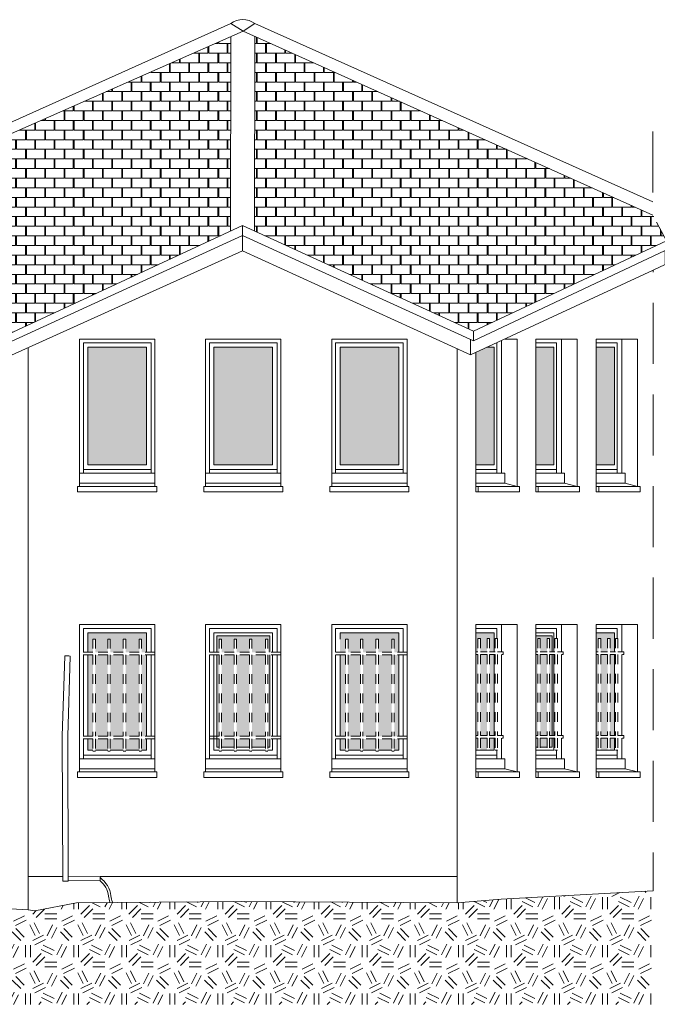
# Model space of a CAD drawing. Extents: x 1304067 to 1304684, y 94 to 123.
# Tile 38 of 57: x 1304403.74 to 1304410.37, y 100.61 to 110.85. Entities that reach past the tile are written whole.
import ezdxf

# ---------------------------------------------------------------- set-up
doc = ezdxf.new("R2010")
doc.units = 0
doc.header["$LTSCALE"] = 0.1
doc.linetypes.add('CACHE', pattern=[9.525, 6.35, -3.175])
doc.linetypes.add('Grille', pattern=[0.4, 0.2, -0.2])
for name, color, linetype, lineweight in [('_Fenêtres', 39, 'Continuous', 9), ('_Fenêtres_Habillage', 7, 'Continuous', 9), ('_TN', 37, 'Continuous', 9), ('_Toiture', 250, 'Continuous', 9), ('Bâti_Ligne', 7, 'Continuous', 9), ('Equipement façade', 251, 'Continuous', 9), ('Garde-corps', 251, 'Grille', 9)]:
    doc.layers.add(name, color=color, linetype=linetype, lineweight=lineweight)
doc.layers.add('_Toiture_Habillage', color=7, linetype='Continuous', lineweight=9, true_color=0xa84e24)
pattern_1 = [(90, (0, 0), (-0.2, 0.2), [0.1, -0.1]), (90, (0.008, 0), (-0.2, 0.2), [0.1, -0.1]), (0, (0, 0.1), (0.2, 0.2), [0.096, -0.104]), (0, (0.104, 0.1), (0.2, 0.2), [0.096, -0.104]), (90, (0.096, 0.1), (-0.2, 0.2), [0.1, -0.1]), (90, (0.104, 0.1), (-0.2, 0.2), [0.1, -0.1]), (0, (0.008, 0), (0.2, 0.2), [0.192, -0.008])]

msp = doc.modelspace()

# ---------------------------------------------------------------- hatches: boundary and pattern name
at = {"layer": '_Fenêtres_Habillage'}
h = msp.add_hatch(color=155, dxfattribs=at)
h.dxf.hatch_style = 1
h.set_gradient(color1=(76, 114, 153), name='CYLINDER')
h.paths.add_polyline_path([(1304405.058, 107.442), (1304404.447, 107.442), (1304404.447, 106.221), (1304405.058, 106.221)])
h = msp.add_hatch(color=155, dxfattribs=at)
h.dxf.hatch_style = 1
h.set_gradient(color1=(76, 114, 153), name='CYLINDER')
h.paths.add_polyline_path([(1304406.369, 107.442), (1304405.758, 107.442), (1304405.758, 106.221), (1304406.369, 106.221)])
h = msp.add_hatch(color=155, dxfattribs=at)
h.dxf.hatch_style = 1
h.set_gradient(color1=(76, 114, 153), name='CYLINDER')
h.paths.add_polyline_path([(1304407.68, 107.442), (1304407.07, 107.442), (1304407.07, 106.221), (1304407.68, 106.221)])
h = msp.add_hatch(color=155, dxfattribs=at)
h.dxf.hatch_style = 1
h.set_gradient(color1=(76, 114, 153), name='CYLINDER')
h.paths.add_polyline_path([(1304408.597, 107.442), (1304408.482, 107.388), (1304408.482, 106.221), (1304408.671, 106.221), (1304408.671, 107.442)])
h = msp.add_hatch(color=155, dxfattribs=at)
h.dxf.hatch_style = 1
h.set_gradient(color1=(76, 114, 153), name='CYLINDER')
h.paths.add_polyline_path([(1304409.293, 107.442), (1304409.105, 107.442), (1304409.105, 106.221), (1304409.293, 106.221)])
h = msp.add_hatch(color=155, dxfattribs=at)
h.dxf.hatch_style = 1
h.set_gradient(color1=(76, 114, 153), name='CYLINDER')
h.paths.add_polyline_path([(1304409.923, 107.442), (1304409.734, 107.442), (1304409.734, 106.221), (1304409.923, 106.221)])
h = msp.add_hatch(color=155, dxfattribs=at)
h.dxf.hatch_style = 1
h.set_gradient(color1=(76, 114, 153), name='CYLINDER')
h.paths.add_polyline_path([(1304404.655, 104.243), (1304404.526, 104.243), (1304404.526, 103.399), (1304404.655, 103.399)])
h.paths.add_polyline_path([(1304404.815, 104.243), (1304404.681, 104.243), (1304404.681, 103.399), (1304404.815, 103.399)])
h.paths.add_polyline_path([(1304404.981, 104.243), (1304404.841, 104.243), (1304404.841, 103.399), (1304404.981, 103.399)])
h.paths.add_polyline_path([(1304405.058, 104.243), (1304405.006, 104.243), (1304405.006, 103.399), (1304405.058, 103.399)])
h.paths.add_polyline_path([(1304405.058, 104.473), (1304404.447, 104.473), (1304404.447, 104.272), (1304404.5, 104.272), (1304404.5, 104.409), (1304404.526, 104.409), (1304404.526, 104.272), (1304404.655, 104.272), (1304404.655, 104.409), (1304404.681, 104.409), (1304404.681, 104.272), (1304404.815, 104.272), (1304404.815, 104.409), (1304404.841, 104.409), (1304404.841, 104.272), (1304404.981, 104.272), (1304404.981, 104.409), (1304405.006, 104.409), (1304405.006, 104.272), (1304405.058, 104.272)])
h.paths.add_polyline_path([(1304404.447, 104.243), (1304404.447, 103.399), (1304404.5, 103.399), (1304404.5, 104.243)])
h.paths.add_polyline_path([(1304404.841, 103.253), (1304404.981, 103.253), (1304404.981, 103.37), (1304404.841, 103.37)])
h.paths.add_polyline_path([(1304404.447, 103.253), (1304404.5, 103.253), (1304404.5, 103.37), (1304404.447, 103.37)])
h.paths.add_polyline_path([(1304404.526, 103.253), (1304404.655, 103.253), (1304404.655, 103.37), (1304404.526, 103.37)])
h.paths.add_polyline_path([(1304405.006, 103.253), (1304405.058, 103.253), (1304405.058, 103.37), (1304405.006, 103.37)])
h.paths.add_polyline_path([(1304404.681, 103.253), (1304404.815, 103.253), (1304404.815, 103.37), (1304404.681, 103.37)])
h = msp.add_hatch(color=155, dxfattribs=at)
h.dxf.hatch_style = 1
h.set_gradient(color1=(76, 114, 153), name='CYLINDER')
h.paths.add_polyline_path([(1304405.968, 104.243), (1304405.838, 104.243), (1304405.838, 103.399), (1304405.968, 103.399)])
h.paths.add_polyline_path([(1304406.128, 104.243), (1304405.993, 104.243), (1304405.993, 103.399), (1304406.128, 103.399)])
h.paths.add_polyline_path([(1304406.293, 104.243), (1304406.153, 104.243), (1304406.153, 103.399), (1304406.293, 103.399)])
h.paths.add_polyline_path([(1304405.788, 104.443), (1304405.788, 104.272), (1304405.813, 104.272), (1304405.813, 104.409), (1304405.838, 104.409), (1304405.838, 104.272), (1304405.968, 104.272), (1304405.968, 104.409), (1304405.993, 104.409), (1304405.993, 104.272), (1304406.128, 104.272), (1304406.128, 104.409), (1304406.153, 104.409), (1304406.153, 104.272), (1304406.293, 104.272), (1304406.293, 104.409), (1304406.319, 104.409), (1304406.319, 104.272), (1304406.339, 104.272), (1304406.339, 104.443)])
h.paths.add_polyline_path([(1304405.788, 104.243), (1304405.788, 103.399), (1304405.813, 103.399), (1304405.813, 104.243)])
h.paths.add_polyline_path([(1304406.339, 103.399), (1304406.339, 104.243), (1304406.319, 104.243), (1304406.319, 103.399)])
h.paths.add_polyline_path([(1304405.993, 103.283), (1304406.128, 103.283), (1304406.128, 103.37), (1304405.993, 103.37)])
h.paths.add_polyline_path([(1304406.339, 103.283), (1304406.339, 103.37), (1304406.319, 103.37), (1304406.319, 103.283)])
h.paths.add_polyline_path([(1304405.788, 103.283), (1304405.813, 103.283), (1304405.813, 103.37), (1304405.788, 103.37)])
h.paths.add_polyline_path([(1304406.153, 103.283), (1304406.293, 103.283), (1304406.293, 103.37), (1304406.153, 103.37)])
h.paths.add_polyline_path([(1304405.838, 103.283), (1304405.968, 103.283), (1304405.968, 103.37), (1304405.838, 103.37)])
h = msp.add_hatch(color=155, dxfattribs=at)
h.dxf.hatch_style = 1
h.set_gradient(color1=(76, 114, 153), name='CYLINDER')
h.paths.add_polyline_path([(1304407.282, 104.243), (1304407.153, 104.243), (1304407.153, 103.399), (1304407.282, 103.399)])
h.paths.add_polyline_path([(1304407.442, 104.243), (1304407.308, 104.243), (1304407.308, 103.399), (1304407.442, 103.399)])
h.paths.add_polyline_path([(1304407.608, 104.243), (1304407.468, 104.243), (1304407.468, 103.399), (1304407.608, 103.399)])
h.paths.add_polyline_path([(1304407.68, 104.243), (1304407.634, 104.243), (1304407.634, 103.399), (1304407.68, 103.399)])
h.paths.add_polyline_path([(1304407.68, 104.473), (1304407.07, 104.473), (1304407.07, 104.272), (1304407.127, 104.272), (1304407.127, 104.409), (1304407.153, 104.409), (1304407.153, 104.272), (1304407.282, 104.272), (1304407.282, 104.409), (1304407.308, 104.409), (1304407.308, 104.272), (1304407.442, 104.272), (1304407.442, 104.409), (1304407.468, 104.409), (1304407.468, 104.272), (1304407.608, 104.272), (1304407.608, 104.409), (1304407.634, 104.409), (1304407.634, 104.272), (1304407.68, 104.272)])
h.paths.add_polyline_path([(1304407.07, 104.243), (1304407.07, 103.399), (1304407.127, 103.399), (1304407.127, 104.243)])
h.paths.add_polyline_path([(1304407.468, 103.253), (1304407.608, 103.253), (1304407.608, 103.37), (1304407.468, 103.37)])
h.paths.add_polyline_path([(1304407.07, 103.253), (1304407.127, 103.253), (1304407.127, 103.37), (1304407.07, 103.37)])
h.paths.add_polyline_path([(1304407.153, 103.253), (1304407.282, 103.253), (1304407.282, 103.37), (1304407.153, 103.37)])
h.paths.add_polyline_path([(1304407.634, 103.253), (1304407.68, 103.253), (1304407.68, 103.37), (1304407.634, 103.37)])
h.paths.add_polyline_path([(1304407.308, 103.253), (1304407.442, 103.253), (1304407.442, 103.37), (1304407.308, 103.37)])
h = msp.add_hatch(color=155, dxfattribs=at)
h.dxf.hatch_style = 1
h.set_gradient(color1=(76, 114, 153), name='CYLINDER')
h.paths.add_polyline_path([(1304408.529, 104.248), (1304408.599, 104.248), (1304408.599, 103.407), (1304408.529, 103.407)])
h.paths.add_polyline_path([(1304408.482, 104.277), (1304408.482, 104.473), (1304408.671, 104.473), (1304408.671, 104.277), (1304408.625, 104.277), (1304408.625, 104.414), (1304408.599, 104.414), (1304408.599, 104.277), (1304408.529, 104.277), (1304408.529, 104.414), (1304408.503, 104.414), (1304408.503, 104.277)])
h.paths.add_polyline_path([(1304408.671, 104.248), (1304408.671, 103.407), (1304408.625, 103.407), (1304408.625, 104.248)])
h.paths.add_polyline_path([(1304408.482, 103.407), (1304408.482, 104.248), (1304408.503, 104.248), (1304408.503, 103.407)])
h.paths.add_polyline_path([(1304408.599, 103.253), (1304408.529, 103.253), (1304408.529, 103.379), (1304408.599, 103.379)])
h.paths.add_polyline_path([(1304408.503, 103.253), (1304408.482, 103.253), (1304408.482, 103.379), (1304408.503, 103.379)])
h.paths.add_polyline_path([(1304408.671, 103.379), (1304408.671, 103.253), (1304408.625, 103.253), (1304408.625, 103.379)])
h = msp.add_hatch(color=155, dxfattribs=at)
h.dxf.hatch_style = 1
h.set_gradient(color1=(76, 114, 153), name='CYLINDER')
h.paths.add_polyline_path([(1304409.151, 104.248), (1304409.222, 104.248), (1304409.222, 103.407), (1304409.151, 103.407)])
h.paths.add_polyline_path([(1304409.105, 104.277), (1304409.105, 104.443), (1304409.275, 104.443), (1304409.275, 104.277), (1304409.247, 104.277), (1304409.247, 104.414), (1304409.222, 104.414), (1304409.222, 104.277), (1304409.151, 104.277), (1304409.151, 104.414), (1304409.125, 104.414), (1304409.125, 104.277)])
h.paths.add_polyline_path([(1304409.275, 104.248), (1304409.275, 103.407), (1304409.247, 103.407), (1304409.247, 104.248)])
h.paths.add_polyline_path([(1304409.105, 103.407), (1304409.105, 104.248), (1304409.125, 104.248), (1304409.125, 103.407)])
h.paths.add_polyline_path([(1304409.222, 103.283), (1304409.151, 103.283), (1304409.151, 103.379), (1304409.222, 103.379)])
h.paths.add_polyline_path([(1304409.125, 103.283), (1304409.105, 103.283), (1304409.105, 103.379), (1304409.125, 103.379)])
h.paths.add_polyline_path([(1304409.275, 103.379), (1304409.275, 103.283), (1304409.247, 103.283), (1304409.247, 103.379)])
h = msp.add_hatch(color=155, dxfattribs=at)
h.dxf.hatch_style = 1
h.set_gradient(color1=(76, 114, 153), name='CYLINDER')
h.paths.add_polyline_path([(1304409.781, 104.248), (1304409.851, 104.248), (1304409.851, 103.407), (1304409.781, 103.407)])
h.paths.add_polyline_path([(1304409.734, 104.277), (1304409.734, 104.473), (1304409.923, 104.473), (1304409.923, 104.277), (1304409.877, 104.277), (1304409.877, 104.414), (1304409.851, 104.414), (1304409.851, 104.277), (1304409.781, 104.277), (1304409.781, 104.414), (1304409.755, 104.414), (1304409.755, 104.277)])
h.paths.add_polyline_path([(1304409.923, 104.248), (1304409.923, 103.407), (1304409.877, 103.407), (1304409.877, 104.248)])
h.paths.add_polyline_path([(1304409.734, 103.407), (1304409.734, 104.248), (1304409.755, 104.248), (1304409.755, 103.407)])
h.paths.add_polyline_path([(1304409.851, 103.253), (1304409.781, 103.253), (1304409.781, 103.379), (1304409.851, 103.379)])
h.paths.add_polyline_path([(1304409.755, 103.253), (1304409.734, 103.253), (1304409.734, 103.379), (1304409.755, 103.379)])
h.paths.add_polyline_path([(1304409.923, 103.379), (1304409.923, 103.253), (1304409.877, 103.253), (1304409.877, 103.379)])
at = {"layer": '_TN'}
h = msp.add_hatch(dxfattribs=at)
h.set_pattern_fill('G_GEOLOG_2', color=256, scale=0.5)
h.set_pattern_definition([(0, (0, 0), (0.5, 0.5), [0.125, -0.375]), (0, (0, 0.05), (0.5, 0.5), [0.125, -0.375]), (90, (0.3, 0.1), (-0.5, 0.5), [0.125, -0.375]), (90, (0.35, 0.1), (-0.5, 0.5), [0.125, -0.375]), (45, (0.375, 0.05), (6e-17, 0.50000000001), [0.125, -0.582106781]), (45, (0.41, 0.015), (6e-17, 0.50000000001), [0.125, -0.582106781]), (135, (0.25, 0.275), (-0.50000000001, 6e-17), [0.125, -0.582106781]), (135, (0.285, 0.31), (-0.50000000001, 6e-17), [0.125, -0.582106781]), (26.5650512, (0.375, 0.275), (0.5, 2e-10), [0.125, -0.9930339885]), (26.5650512, (0.395, 0.23), (0.5, 2e-10), [0.125, -0.9930339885]), (26.5650512, (0.175, 0.475), (0.5, 2e-10), [0.125, -0.9930339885]), (26.5650512, (0.195, 0.43), (0.5, 2e-10), [0.125, -0.9930339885]), (63.43494882, (0.125, 0.125), (2.5e-11, 0.5), [0.125, -0.9930339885]), (63.43494882, (0.17, 0.1), (2.5e-11, 0.5), [0.125, -0.9930339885]), (63.43494882, (0.07, 0.3), (2.5e-11, 0.5), [0.125, -0.9930339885]), (63.43494882, (0.025, 0.325), (2.5e-11, 0.5), [0.125, -0.9930339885]), (116.5650512, (0.445, 0.345), (-2e-10, 0.5), [0.125, -0.9930339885]), (116.5650512, (0.4, 0.325), (-2e-10, 0.5), [0.125, -0.9930339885]), (153.43494882, (0.075, 0.125), (-0.5, 2.5e-11), [0.125, -0.9930339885]), (153.43494882, (0.095, 0.17), (-0.5, 2.5e-11), [0.125, -0.9930339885])])
h.paths.add_polyline_path([(1304410.324, 101.792), (1304408.746, 101.704), (1304408.286, 101.667), (1304406.046, 101.681), (1304404.329, 101.665), (1304403.897, 101.583), (1304403.825, 101.594), (1304403.221, 101.628), (1304402.418, 101.676), (1304402.351, 101.672), (1304402.28, 101.672), (1304400.971, 101.676), (1304400.383, 101.667), (1304400.35, 101.675), (1304400.341, 101.656), (1304399.718, 101.674), (1304399.718, 100.611), (1304410.324, 100.611)])
at = {"layer": '_Toiture_Habillage'}
h = msp.add_hatch(dxfattribs=at)
h.set_pattern_fill('G_TUILE_6', color=256, scale=0.2)
h.set_pattern_definition(pattern_1)
h.paths.add_polyline_path([(1304405.933, 110.671), (1304401.745, 108.823), (1304401.652, 108.52), (1304403.623, 107.578), (1304405.931, 108.649)])
h = msp.add_hatch(dxfattribs=at)
h.set_pattern_fill('G_TUILE_6', color=256, scale=0.2)
h.set_pattern_definition(pattern_1)
h.paths.add_polyline_path([(1304406.183, 110.675), (1304406.18, 108.65), (1304408.459, 107.611), (1304410.463, 108.55), (1304410.323, 108.817)])

# ---------------------------------------------------------------- linework, layer by layer
at = {"layer": '_Fenêtres'}
for points in [[(1304404.401, 106.133), (1304404.401, 107.488), (1304405.104, 107.488), (1304405.104, 106.133)], [(1304405.712, 106.133), (1304405.712, 107.488), (1304406.415, 107.488), (1304406.415, 106.133)], [(1304407.024, 106.133), (1304407.024, 107.488), (1304407.726, 107.488), (1304407.726, 106.133)], [(1304405.104, 106.171), (1304404.401, 106.171)], [(1304406.415, 106.171), (1304405.712, 106.171)], [(1304407.726, 106.171), (1304407.024, 106.171)], [(1304404.401, 104.272), (1304404.401, 104.519), (1304405.104, 104.519), (1304405.104, 104.272)], [(1304405.712, 104.272), (1304405.712, 104.519), (1304406.415, 104.519), (1304406.415, 104.272)], [(1304407.024, 104.272), (1304407.024, 104.519), (1304407.726, 104.519), (1304407.726, 104.272)], [(1304404.447, 104.272), (1304404.447, 104.473), (1304405.058, 104.473), (1304405.058, 104.272)], [(1304405.758, 104.272), (1304405.758, 104.473), (1304406.369, 104.473), (1304406.369, 104.272)], [(1304405.788, 104.272), (1304405.788, 104.443), (1304406.339, 104.443), (1304406.339, 104.272)], [(1304407.07, 104.409), (1304407.07, 104.473), (1304407.68, 104.473), (1304407.68, 104.272)], [(1304404.401, 103.399), (1304404.401, 104.243)], [(1304404.447, 103.399), (1304404.447, 104.243)], [(1304405.058, 104.243), (1304405.058, 103.399)], [(1304405.104, 104.243), (1304405.104, 103.399)], [(1304405.712, 103.164), (1304405.712, 104.243)], [(1304405.813, 103.253), (1304405.758, 103.253), (1304405.758, 104.243)], [(1304405.813, 103.283), (1304405.788, 103.283), (1304405.788, 104.243)], [(1304406.339, 104.243), (1304406.339, 103.399)], [(1304406.369, 104.243), (1304406.369, 103.399)], [(1304406.415, 104.243), (1304406.415, 103.399)], [(1304407.024, 103.399), (1304407.024, 104.243)], [(1304407.07, 103.399), (1304407.07, 104.243)], [(1304407.68, 104.243), (1304407.68, 103.399)], [(1304407.726, 104.243), (1304407.726, 103.399)], [(1304404.401, 103.164), (1304404.401, 103.37)], [(1304404.5, 103.253), (1304404.447, 103.253), (1304404.447, 103.37)], [(1304405.058, 103.37), (1304405.058, 103.253), (1304405.006, 103.253)], [(1304405.104, 103.37), (1304405.104, 103.164)], [(1304406.369, 103.37), (1304406.369, 103.253), (1304406.319, 103.253)], [(1304406.339, 103.37), (1304406.339, 103.283), (1304406.319, 103.283)], [(1304406.415, 103.37), (1304406.415, 103.164)], [(1304407.024, 103.164), (1304407.024, 103.37)], [(1304407.127, 103.253), (1304407.07, 103.253), (1304407.07, 103.37)], [(1304407.68, 103.37), (1304407.68, 103.253), (1304407.634, 103.253)], [(1304407.726, 103.37), (1304407.726, 103.164)], [(1304405.104, 103.203), (1304404.401, 103.203)], [(1304404.655, 103.253), (1304404.526, 103.253)], [(1304404.815, 103.253), (1304404.681, 103.253)], [(1304404.981, 103.253), (1304404.841, 103.253)], [(1304406.415, 103.203), (1304405.712, 103.203)], [(1304405.968, 103.283), (1304405.838, 103.283)], [(1304405.968, 103.253), (1304405.838, 103.253)], [(1304406.128, 103.283), (1304405.993, 103.283)], [(1304406.128, 103.253), (1304405.993, 103.253)], [(1304406.293, 103.283), (1304406.153, 103.283)], [(1304406.293, 103.253), (1304406.153, 103.253)], [(1304407.726, 103.203), (1304407.024, 103.203)], [(1304407.282, 103.253), (1304407.153, 103.253)], [(1304407.442, 103.253), (1304407.308, 103.253)], [(1304407.608, 103.253), (1304407.468, 103.253)]]:
    msp.add_lwpolyline(points, dxfattribs=at)
at = {"layer": '_Fenêtres', "elevation": 0, "flags": 128}
for points in [[(1304408.696, 107.488), (1304408.699, 107.488), (1304408.699, 106.133)], [(1304409.105, 107.488), (1304409.321, 107.488), (1304409.321, 106.133)], [(1304409.734, 107.488), (1304409.951, 107.488), (1304409.951, 106.133)], [(1304408.482, 106.221), (1304408.671, 106.221), (1304408.671, 107.442), (1304408.597, 107.442)], [(1304409.105, 106.221), (1304409.293, 106.221), (1304409.293, 107.442), (1304409.105, 107.442)], [(1304409.734, 106.221), (1304409.923, 106.221), (1304409.923, 107.442), (1304409.734, 107.442)], [(1304408.699, 106.171), (1304408.482, 106.171)], [(1304409.321, 106.171), (1304409.105, 106.171)], [(1304409.951, 106.171), (1304409.734, 106.171)], [(1304408.482, 104.519), (1304408.699, 104.519), (1304408.699, 104.414)], [(1304409.105, 104.519), (1304409.321, 104.519), (1304409.321, 104.414)], [(1304409.734, 104.519), (1304409.951, 104.519), (1304409.951, 104.414)], [(1304408.671, 104.277), (1304408.671, 104.473), (1304408.482, 104.473)], [(1304409.293, 104.277), (1304409.293, 104.473), (1304409.105, 104.473)], [(1304409.275, 104.277), (1304409.275, 104.443), (1304409.105, 104.443)], [(1304409.923, 104.277), (1304409.923, 104.473), (1304409.734, 104.473)], [(1304407.68, 104.243), (1304407.68, 103.399)], [(1304408.671, 103.407), (1304408.671, 104.248)], [(1304409.275, 103.407), (1304409.275, 104.248)], [(1304409.293, 103.407), (1304409.293, 104.248)], [(1304409.923, 103.407), (1304409.923, 104.248)], [(1304408.625, 103.253), (1304408.671, 103.253), (1304408.671, 103.379)], [(1304409.247, 103.253), (1304409.293, 103.253), (1304409.293, 103.379)], [(1304409.247, 103.283), (1304409.275, 103.283), (1304409.275, 103.379)], [(1304409.877, 103.253), (1304409.923, 103.253), (1304409.923, 103.379)], [(1304408.482, 103.253), (1304408.503, 103.253)], [(1304408.699, 103.203), (1304408.482, 103.203)], [(1304408.529, 103.253), (1304408.599, 103.253)], [(1304408.699, 103.252), (1304408.699, 103.164)], [(1304409.105, 103.283), (1304409.125, 103.283)], [(1304409.105, 103.253), (1304409.125, 103.253)], [(1304409.321, 103.203), (1304409.105, 103.203)], [(1304409.151, 103.283), (1304409.222, 103.283)], [(1304409.151, 103.253), (1304409.222, 103.253)], [(1304409.321, 103.252), (1304409.321, 103.164)], [(1304409.734, 103.253), (1304409.755, 103.253)], [(1304409.951, 103.203), (1304409.734, 103.203)], [(1304409.781, 103.253), (1304409.851, 103.253)], [(1304409.951, 103.252), (1304409.951, 103.164)]]:
    msp.add_lwpolyline(points, dxfattribs=at)
at = {"layer": '_Fenêtres'}
for points in [[(1304405.058, 106.221), (1304404.447, 106.221), (1304404.447, 107.442), (1304405.058, 107.442)], [(1304406.369, 106.221), (1304405.758, 106.221), (1304405.758, 107.442), (1304406.369, 107.442)], [(1304407.68, 106.221), (1304407.07, 106.221), (1304407.07, 107.442), (1304407.68, 107.442)]]:
    msp.add_lwpolyline(points, close=True, dxfattribs=at)
at = {"layer": '_TN', "elevation": 0, "flags": 128}
for points in [[(1304403.825, 101.594), (1304403.897, 101.583), (1304404.329, 101.665), (1304406.046, 101.681), (1304408.286, 101.667), (1304408.746, 101.704), (1304410.324, 101.792)], [(1304403.825, 101.594), (1304403.221, 101.628), (1304402.418, 101.676), (1304402.351, 101.672)]]:
    msp.add_lwpolyline(points, dxfattribs=at)
at = {"layer": '_Toiture', "elevation": 0, "flags": 128}
for points in [[(1304405.934, 110.81), (1304401.745, 108.927)], [(1304405.934, 110.81), (1304406.064, 110.729)], [(1304406.183, 110.81), (1304406.064, 110.729)], [(1304406.183, 110.81), (1304410.323, 108.954)], [(1304410.323, 108.817), (1304406.064, 110.729), (1304401.745, 108.823)], [(1304405.931, 108.649), (1304405.933, 110.671)], [(1304406.18, 108.649), (1304406.183, 110.675)], [(1304406.056, 108.707), (1304403.623, 107.578)], [(1304406.056, 108.707), (1304408.459, 107.611)], [(1304406.056, 108.707), (1304406.056, 108.605)], [(1304406.056, 108.605), (1304403.65, 107.503)], [(1304406.056, 108.605), (1304408.459, 107.51)], [(1304406.056, 108.446), (1304406.056, 108.605)], [(1304408.459, 107.611), (1304410.463, 108.55)], [(1304406.056, 108.446), (1304403.652, 107.359)], [(1304406.056, 108.446), (1304408.426, 107.362)], [(1304408.459, 107.51), (1304410.451, 108.449)], [(1304408.426, 107.362), (1304410.324, 108.244)], [(1304408.459, 107.611), (1304408.459, 107.51)], [(1304408.426, 107.362), (1304408.426, 107.525)]]:
    msp.add_lwpolyline(points, dxfattribs=at)
msp.add_lwpolyline([(1304406.183, 110.81, 0.30789), (1304405.934, 110.81)], format="xyb", dxfattribs=at)
at = {"layer": 'Bâti_Ligne', "linetype": 'CACHE', "elevation": 0, "flags": 128}
msp.add_lwpolyline([(1304410.323, 109.687), (1304410.323, 108.817), (1304410.463, 108.55), (1304410.463, 108.455), (1304410.451, 108.449), (1304410.451, 108.303), (1304410.324, 108.244), (1304410.324, 101.792)], dxfattribs=at)
at = {"layer": 'Bâti_Ligne'}
for points in [[(1304404.361, 107.528), (1304405.144, 107.528), (1304405.144, 105.996), (1304404.361, 105.996)], [(1304405.672, 107.528), (1304406.455, 107.528), (1304406.455, 105.996), (1304405.672, 105.996)], [(1304406.984, 107.528), (1304407.766, 107.528), (1304407.766, 105.996), (1304406.984, 105.996)], [(1304409.105, 105.996), (1304409.535, 105.996), (1304409.535, 107.528), (1304409.105, 107.528)], [(1304409.734, 105.996), (1304410.164, 105.996), (1304410.164, 107.528), (1304409.734, 107.528)], [(1304404.361, 104.559), (1304405.144, 104.559), (1304405.144, 103.028), (1304404.361, 103.028)], [(1304408.482, 103.028), (1304408.912, 103.028), (1304408.912, 104.559), (1304408.482, 104.559)], [(1304409.105, 103.028), (1304409.535, 103.028), (1304409.535, 104.559), (1304409.105, 104.559)], [(1304409.734, 103.028), (1304410.164, 103.028), (1304410.164, 104.559), (1304409.734, 104.559)]]:
    msp.add_lwpolyline(points, close=True, dxfattribs=at)
msp.add_lwpolyline([(1304408.482, 107.388), (1304408.482, 105.996), (1304408.912, 105.996), (1304408.912, 107.528), (1304408.782, 107.528)], dxfattribs=at)
at = {"layer": 'Bâti_Ligne', "flags": 128}
for points in [[(1304408.749, 107.513), (1304408.749, 106.133)], [(1304409.372, 107.528), (1304409.372, 106.133)], [(1304410.001, 107.528), (1304410.001, 106.133)], [(1304404.361, 106.133), (1304405.144, 106.133)], [(1304405.672, 106.133), (1304406.455, 106.133)], [(1304406.984, 106.133), (1304407.766, 106.133)], [(1304404.361, 106.028), (1304405.144, 106.028)], [(1304405.672, 106.028), (1304406.455, 106.028)], [(1304406.984, 106.028), (1304407.766, 106.028)], [(1304408.507, 105.996), (1304408.507, 105.939)], [(1304408.912, 105.996), (1304408.782, 106.028)], [(1304409.129, 105.996), (1304409.129, 105.939)], [(1304409.535, 105.996), (1304409.404, 106.028)], [(1304409.759, 105.996), (1304409.759, 105.939)], [(1304410.164, 105.996), (1304410.034, 106.028)], [(1304408.749, 104.559), (1304408.749, 104.277)], [(1304409.372, 104.559), (1304409.372, 104.277)], [(1304410.001, 104.559), (1304410.001, 104.277)], [(1304408.749, 104.248), (1304408.749, 103.407)], [(1304409.372, 104.248), (1304409.372, 103.407)], [(1304410.001, 104.248), (1304410.001, 103.407)], [(1304408.749, 103.379), (1304408.749, 103.164)], [(1304409.372, 103.379), (1304409.372, 103.164)], [(1304410.001, 103.379), (1304410.001, 103.164)], [(1304404.361, 103.164), (1304405.144, 103.164)], [(1304405.672, 103.164), (1304406.455, 103.164)], [(1304406.984, 103.164), (1304407.766, 103.164)], [(1304404.361, 103.06), (1304405.144, 103.06)], [(1304405.672, 103.06), (1304406.455, 103.06)], [(1304406.984, 103.06), (1304407.766, 103.06)], [(1304408.507, 103.028), (1304408.507, 102.97)], [(1304408.912, 103.028), (1304408.782, 103.06)], [(1304409.129, 103.028), (1304409.129, 102.97)], [(1304409.535, 103.028), (1304409.404, 103.06)], [(1304409.759, 103.028), (1304409.759, 102.97)], [(1304410.164, 103.028), (1304410.034, 103.06)]]:
    msp.add_lwpolyline(points, dxfattribs=at)
at = {"layer": 'Bâti_Ligne', "elevation": 0, "flags": 128}
for points in [[(1304403.825, 107.437), (1304403.825, 101.594)], [(1304408.286, 107.427), (1304408.286, 101.667)], [(1304408.482, 106.028), (1304408.782, 106.028), (1304408.782, 106.133), (1304408.482, 106.133)], [(1304409.105, 106.028), (1304409.404, 106.028), (1304409.404, 106.133), (1304409.105, 106.133)], [(1304409.734, 106.028), (1304410.034, 106.028), (1304410.034, 106.133), (1304409.734, 106.133)], [(1304408.482, 103.06), (1304408.782, 103.06), (1304408.782, 103.164), (1304408.482, 103.164)], [(1304409.105, 103.06), (1304409.404, 103.06), (1304409.404, 103.164), (1304409.105, 103.164)], [(1304409.734, 103.06), (1304410.034, 103.06), (1304410.034, 103.164), (1304409.734, 103.164)], [(1304404.186, 101.939), (1304403.825, 101.939)], [(1304408.286, 101.939), (1304404.574, 101.939)]]:
    msp.add_lwpolyline(points, dxfattribs=at)
at = {"layer": 'Bâti_Ligne', "flags": 128}
for points in [[(1304405.164, 105.996), (1304404.341, 105.996), (1304404.341, 105.939), (1304405.164, 105.939)], [(1304406.475, 105.996), (1304405.652, 105.996), (1304405.652, 105.939), (1304406.475, 105.939)], [(1304407.786, 105.996), (1304406.964, 105.996), (1304406.964, 105.939), (1304407.786, 105.939)], [(1304405.672, 104.559), (1304406.455, 104.559), (1304406.455, 103.028), (1304405.672, 103.028)], [(1304406.984, 104.559), (1304407.766, 104.559), (1304407.766, 103.028), (1304406.984, 103.028)], [(1304405.164, 103.028), (1304404.341, 103.028), (1304404.341, 102.97), (1304405.164, 102.97)], [(1304406.475, 103.028), (1304405.652, 103.028), (1304405.652, 102.97), (1304406.475, 102.97)], [(1304407.786, 103.028), (1304406.964, 103.028), (1304406.964, 102.97), (1304407.786, 102.97)]]:
    msp.add_lwpolyline(points, close=True, dxfattribs=at)
at = {"layer": 'Bâti_Ligne', "elevation": 0, "flags": 128}
for points in [[(1304408.482, 105.996), (1304408.937, 105.996), (1304408.937, 105.939), (1304408.482, 105.939)], [(1304409.105, 105.996), (1304409.559, 105.996), (1304409.559, 105.939), (1304409.105, 105.939)], [(1304409.734, 105.996), (1304410.189, 105.996), (1304410.189, 105.939), (1304409.734, 105.939)], [(1304408.482, 103.028), (1304408.937, 103.028), (1304408.937, 102.97), (1304408.482, 102.97)], [(1304409.105, 103.028), (1304409.559, 103.028), (1304409.559, 102.97), (1304409.105, 102.97)], [(1304409.734, 103.028), (1304410.189, 103.028), (1304410.189, 102.97), (1304409.734, 102.97)]]:
    msp.add_lwpolyline(points, close=True, dxfattribs=at)
at = {"layer": 'Equipement façade', "elevation": 0, "flags": 128}
for points in [[(1304404.208, 104.233), (1304404.181, 103.399), (1304404.187, 101.891)], [(1304404.265, 104.231), (1304404.239, 103.398), (1304404.244, 101.891)], [(1304404.244, 101.891), (1304404.187, 101.891)], [(1304404.244, 101.937), (1304404.574, 101.941)], [(1304404.244, 101.895), (1304404.574, 101.898)], [(1304404.574, 101.898), (1304404.574, 101.941)]]:
    msp.add_lwpolyline(points, dxfattribs=at)
for points in [[(1304404.265, 104.231, 0.065138), (1304404.208, 104.233)], [(1304404.572, 101.898, -0.199509), (1304404.662, 101.736, 0.053194), (1304404.676, 101.673, 0.053194)], [(1304404.574, 101.928, -0.216654), (1304404.687, 101.738, 0.060141), (1304404.702, 101.674, 0.060141)]]:
    msp.add_lwpolyline(points, format="xyb", dxfattribs=at)
at = {"layer": 'Garde-corps', "elevation": 0, "flags": 128}
for points in [[(1304404.526, 104.409), (1304404.5, 104.409)], [(1304404.5, 104.409), (1304404.5, 104.272)], [(1304404.526, 104.409), (1304404.526, 104.272)], [(1304404.681, 104.409), (1304404.655, 104.409)], [(1304404.655, 104.409), (1304404.655, 104.272)], [(1304404.681, 104.409), (1304404.681, 104.272)], [(1304404.841, 104.409), (1304404.815, 104.409)], [(1304404.815, 104.409), (1304404.815, 104.272)], [(1304404.841, 104.409), (1304404.841, 104.272)], [(1304404.981, 104.409), (1304404.981, 104.272)], [(1304405.006, 104.409), (1304404.981, 104.409)], [(1304405.006, 104.409), (1304405.006, 104.272)], [(1304405.838, 104.409), (1304405.813, 104.409)], [(1304405.813, 104.409), (1304405.813, 104.272)], [(1304405.838, 104.409), (1304405.838, 104.272)], [(1304405.993, 104.409), (1304405.968, 104.409)], [(1304405.968, 104.409), (1304405.968, 104.272)], [(1304405.993, 104.409), (1304405.993, 104.272)], [(1304406.153, 104.409), (1304406.128, 104.409)], [(1304406.128, 104.409), (1304406.128, 104.272)], [(1304406.153, 104.409), (1304406.153, 104.272)], [(1304406.293, 104.409), (1304406.293, 104.272)], [(1304406.319, 104.409), (1304406.293, 104.409)], [(1304406.319, 104.409), (1304406.319, 104.272)], [(1304407.153, 104.409), (1304407.127, 104.409)], [(1304407.127, 104.409), (1304407.127, 104.272)], [(1304407.153, 104.409), (1304407.153, 104.272)], [(1304407.308, 104.409), (1304407.282, 104.409)], [(1304407.282, 104.409), (1304407.282, 104.272)], [(1304407.308, 104.409), (1304407.308, 104.272)], [(1304407.468, 104.409), (1304407.442, 104.409)], [(1304407.442, 104.409), (1304407.442, 104.272)], [(1304407.468, 104.409), (1304407.468, 104.272)], [(1304407.608, 104.409), (1304407.608, 104.272)], [(1304407.634, 104.409), (1304407.608, 104.409)], [(1304407.634, 104.409), (1304407.634, 104.272)], [(1304408.503, 104.414), (1304408.503, 104.277)], [(1304408.503, 104.414), (1304408.529, 104.414)], [(1304408.529, 104.414), (1304408.529, 104.277)], [(1304408.599, 104.414), (1304408.625, 104.414)], [(1304408.599, 104.414), (1304408.599, 104.277)], [(1304408.625, 104.414), (1304408.625, 104.277)], [(1304408.681, 104.414), (1304408.707, 104.414)], [(1304408.681, 104.414), (1304408.681, 104.277)], [(1304408.707, 104.414), (1304408.707, 104.277)], [(1304409.125, 104.414), (1304409.125, 104.277)], [(1304409.125, 104.414), (1304409.151, 104.414)], [(1304409.151, 104.414), (1304409.151, 104.277)], [(1304409.222, 104.414), (1304409.247, 104.414)], [(1304409.222, 104.414), (1304409.222, 104.277)], [(1304409.247, 104.414), (1304409.247, 104.277)], [(1304409.304, 104.414), (1304409.33, 104.414)], [(1304409.304, 104.414), (1304409.304, 104.277)], [(1304409.33, 104.414), (1304409.33, 104.277)], [(1304409.755, 104.414), (1304409.755, 104.277)], [(1304409.755, 104.414), (1304409.781, 104.414)], [(1304409.781, 104.414), (1304409.781, 104.277)], [(1304409.851, 104.414), (1304409.877, 104.414)], [(1304409.851, 104.414), (1304409.851, 104.277)], [(1304409.877, 104.414), (1304409.877, 104.277)], [(1304409.933, 104.414), (1304409.959, 104.414)], [(1304409.933, 104.414), (1304409.933, 104.277)], [(1304409.959, 104.414), (1304409.959, 104.277)], [(1304404.5, 104.272), (1304404.361, 104.272)], [(1304404.5, 104.243), (1304404.361, 104.243)], [(1304404.5, 104.243), (1304404.5, 103.399)], [(1304404.655, 104.272), (1304404.526, 104.272)], [(1304404.655, 104.243), (1304404.526, 104.243)], [(1304404.526, 104.243), (1304404.526, 103.399)], [(1304404.655, 104.243), (1304404.655, 103.399)], [(1304404.815, 104.272), (1304404.681, 104.272)], [(1304404.815, 104.243), (1304404.681, 104.243)], [(1304404.681, 104.243), (1304404.681, 103.399)], [(1304404.815, 104.243), (1304404.815, 103.399)], [(1304404.981, 104.272), (1304404.841, 104.272)], [(1304404.981, 104.243), (1304404.841, 104.243)], [(1304404.841, 104.243), (1304404.841, 103.399)], [(1304404.981, 104.243), (1304404.981, 103.399)], [(1304405.144, 104.272), (1304405.006, 104.272)], [(1304405.006, 104.243), (1304405.006, 103.399)], [(1304405.144, 104.243), (1304405.006, 104.243)], [(1304405.813, 104.272), (1304405.672, 104.272)], [(1304405.813, 104.243), (1304405.672, 104.243)], [(1304405.813, 104.243), (1304405.813, 103.399)], [(1304405.968, 104.272), (1304405.838, 104.272)], [(1304405.968, 104.243), (1304405.838, 104.243)], [(1304405.838, 104.243), (1304405.838, 103.399)], [(1304405.968, 104.243), (1304405.968, 103.399)], [(1304406.128, 104.272), (1304405.993, 104.272)], [(1304406.128, 104.243), (1304405.993, 104.243)], [(1304405.993, 104.243), (1304405.993, 103.399)], [(1304406.128, 104.243), (1304406.128, 103.399)], [(1304406.293, 104.272), (1304406.153, 104.272)], [(1304406.293, 104.243), (1304406.153, 104.243)], [(1304406.153, 104.243), (1304406.153, 103.399)], [(1304406.293, 104.243), (1304406.293, 103.399)], [(1304406.455, 104.272), (1304406.319, 104.272)], [(1304406.319, 104.243), (1304406.319, 103.399)], [(1304406.455, 104.243), (1304406.319, 104.243)], [(1304407.127, 104.272), (1304406.984, 104.272)], [(1304407.127, 104.243), (1304406.984, 104.243)], [(1304407.127, 104.243), (1304407.127, 103.399)], [(1304407.282, 104.272), (1304407.153, 104.272)], [(1304407.282, 104.243), (1304407.153, 104.243)], [(1304407.153, 104.243), (1304407.153, 103.399)], [(1304407.282, 104.243), (1304407.282, 103.399)], [(1304407.442, 104.272), (1304407.308, 104.272)], [(1304407.442, 104.243), (1304407.308, 104.243)], [(1304407.308, 104.243), (1304407.308, 103.399)], [(1304407.442, 104.243), (1304407.442, 103.399)], [(1304407.608, 104.272), (1304407.468, 104.272)], [(1304407.608, 104.243), (1304407.468, 104.243)], [(1304407.468, 104.243), (1304407.468, 103.399)], [(1304407.608, 104.243), (1304407.608, 103.399)], [(1304407.766, 104.272), (1304407.634, 104.272)], [(1304407.634, 104.243), (1304407.634, 103.399)], [(1304407.766, 104.243), (1304407.634, 104.243)], [(1304408.482, 104.277), (1304408.503, 104.277)], [(1304408.482, 104.248), (1304408.503, 104.248)], [(1304408.503, 104.248), (1304408.503, 103.407)], [(1304408.529, 104.277), (1304408.599, 104.277)], [(1304408.529, 104.248), (1304408.529, 103.407)], [(1304408.529, 104.248), (1304408.599, 104.248)], [(1304408.599, 104.248), (1304408.599, 103.407)], [(1304408.625, 104.277), (1304408.681, 104.277)], [(1304408.625, 104.248), (1304408.625, 103.407)], [(1304408.625, 104.248), (1304408.681, 104.248)], [(1304408.681, 104.248), (1304408.681, 103.407)], [(1304408.707, 104.277), (1304408.767, 104.277), (1304408.767, 104.248), (1304408.707, 104.248)], [(1304408.707, 104.248), (1304408.707, 103.407)], [(1304409.105, 104.277), (1304409.125, 104.277)], [(1304409.105, 104.248), (1304409.125, 104.248)], [(1304409.125, 104.248), (1304409.125, 103.407)], [(1304409.151, 104.277), (1304409.222, 104.277)], [(1304409.151, 104.248), (1304409.151, 103.407)], [(1304409.151, 104.248), (1304409.222, 104.248)], [(1304409.222, 104.248), (1304409.222, 103.407)], [(1304409.247, 104.277), (1304409.304, 104.277)], [(1304409.247, 104.248), (1304409.247, 103.407)], [(1304409.247, 104.248), (1304409.304, 104.248)], [(1304409.304, 104.248), (1304409.304, 103.407)], [(1304409.33, 104.277), (1304409.389, 104.277), (1304409.389, 104.248), (1304409.33, 104.248)], [(1304409.33, 104.248), (1304409.33, 103.407)], [(1304409.734, 104.277), (1304409.755, 104.277)], [(1304409.734, 104.248), (1304409.755, 104.248)], [(1304409.755, 104.248), (1304409.755, 103.407)], [(1304409.781, 104.277), (1304409.851, 104.277)], [(1304409.781, 104.248), (1304409.781, 103.407)], [(1304409.781, 104.248), (1304409.851, 104.248)], [(1304409.851, 104.248), (1304409.851, 103.407)], [(1304409.877, 104.277), (1304409.933, 104.277)], [(1304409.877, 104.248), (1304409.877, 103.407)], [(1304409.877, 104.248), (1304409.933, 104.248)], [(1304409.933, 104.248), (1304409.933, 103.407)], [(1304409.959, 104.277), (1304410.019, 104.277), (1304410.019, 104.248), (1304409.959, 104.248)], [(1304409.959, 104.248), (1304409.959, 103.407)], [(1304404.5, 103.399), (1304404.361, 103.399)], [(1304404.655, 103.399), (1304404.526, 103.399)], [(1304404.815, 103.399), (1304404.681, 103.399)], [(1304404.981, 103.399), (1304404.841, 103.399)], [(1304405.144, 103.399), (1304405.006, 103.399)], [(1304405.813, 103.399), (1304405.672, 103.399)], [(1304405.968, 103.399), (1304405.838, 103.399)], [(1304406.128, 103.399), (1304405.993, 103.399)], [(1304406.293, 103.399), (1304406.153, 103.399)], [(1304406.455, 103.399), (1304406.319, 103.399)], [(1304407.127, 103.399), (1304406.984, 103.399)], [(1304407.282, 103.399), (1304407.153, 103.399)], [(1304407.442, 103.399), (1304407.308, 103.399)], [(1304407.608, 103.399), (1304407.468, 103.399)], [(1304407.766, 103.399), (1304407.634, 103.399)], [(1304408.482, 103.407), (1304408.503, 103.407)], [(1304408.529, 103.407), (1304408.599, 103.407)], [(1304408.625, 103.407), (1304408.681, 103.407)], [(1304408.707, 103.407), (1304408.767, 103.407), (1304408.767, 103.379), (1304408.707, 103.379)], [(1304409.105, 103.407), (1304409.125, 103.407)], [(1304409.151, 103.407), (1304409.222, 103.407)], [(1304409.247, 103.407), (1304409.304, 103.407)], [(1304409.33, 103.407), (1304409.389, 103.407), (1304409.389, 103.379), (1304409.33, 103.379)], [(1304409.734, 103.407), (1304409.755, 103.407)], [(1304409.781, 103.407), (1304409.851, 103.407)], [(1304409.877, 103.407), (1304409.933, 103.407)], [(1304409.959, 103.407), (1304410.019, 103.407), (1304410.019, 103.379), (1304409.959, 103.379)], [(1304404.5, 103.37), (1304404.361, 103.37)], [(1304404.5, 103.37), (1304404.5, 103.244)], [(1304404.655, 103.37), (1304404.526, 103.37)], [(1304404.526, 103.37), (1304404.526, 103.244)], [(1304404.655, 103.37), (1304404.655, 103.244)], [(1304404.815, 103.37), (1304404.681, 103.37)], [(1304404.681, 103.37), (1304404.681, 103.244)], [(1304404.815, 103.37), (1304404.815, 103.244)], [(1304404.981, 103.37), (1304404.841, 103.37)], [(1304404.841, 103.37), (1304404.841, 103.244)], [(1304404.981, 103.37), (1304404.981, 103.244)], [(1304405.006, 103.37), (1304405.006, 103.244)], [(1304405.144, 103.37), (1304405.006, 103.37)], [(1304405.813, 103.37), (1304405.672, 103.37)], [(1304405.813, 103.37), (1304405.813, 103.244)], [(1304405.968, 103.37), (1304405.838, 103.37)], [(1304405.838, 103.37), (1304405.838, 103.244)], [(1304405.968, 103.37), (1304405.968, 103.244)], [(1304406.128, 103.37), (1304405.993, 103.37)], [(1304405.993, 103.37), (1304405.993, 103.244)], [(1304406.128, 103.37), (1304406.128, 103.244)], [(1304406.293, 103.37), (1304406.153, 103.37)], [(1304406.153, 103.37), (1304406.153, 103.244)], [(1304406.293, 103.37), (1304406.293, 103.244)], [(1304406.319, 103.37), (1304406.319, 103.244)], [(1304406.455, 103.37), (1304406.319, 103.37)], [(1304407.127, 103.37), (1304406.984, 103.37)], [(1304407.127, 103.37), (1304407.127, 103.244)], [(1304407.282, 103.37), (1304407.153, 103.37)], [(1304407.153, 103.37), (1304407.153, 103.244)], [(1304407.282, 103.37), (1304407.282, 103.244)], [(1304407.442, 103.37), (1304407.308, 103.37)], [(1304407.308, 103.37), (1304407.308, 103.244)], [(1304407.442, 103.37), (1304407.442, 103.244)], [(1304407.608, 103.37), (1304407.468, 103.37)], [(1304407.468, 103.37), (1304407.468, 103.244)], [(1304407.608, 103.37), (1304407.608, 103.244)], [(1304407.634, 103.37), (1304407.634, 103.244)], [(1304407.766, 103.37), (1304407.634, 103.37)], [(1304408.482, 103.379), (1304408.503, 103.379)], [(1304408.503, 103.379), (1304408.503, 103.252)], [(1304408.529, 103.379), (1304408.529, 103.252)], [(1304408.529, 103.379), (1304408.599, 103.379)], [(1304408.599, 103.379), (1304408.599, 103.252)], [(1304408.625, 103.379), (1304408.681, 103.379)], [(1304408.625, 103.379), (1304408.625, 103.252)], [(1304408.681, 103.379), (1304408.681, 103.252)], [(1304408.707, 103.379), (1304408.707, 103.252)], [(1304409.105, 103.379), (1304409.125, 103.379)], [(1304409.125, 103.379), (1304409.125, 103.252)], [(1304409.151, 103.379), (1304409.151, 103.252)], [(1304409.151, 103.379), (1304409.222, 103.379)], [(1304409.222, 103.379), (1304409.222, 103.252)], [(1304409.247, 103.379), (1304409.304, 103.379)], [(1304409.247, 103.379), (1304409.247, 103.252)], [(1304409.304, 103.379), (1304409.304, 103.252)], [(1304409.33, 103.379), (1304409.33, 103.252)], [(1304409.734, 103.379), (1304409.755, 103.379)], [(1304409.755, 103.379), (1304409.755, 103.252)], [(1304409.781, 103.379), (1304409.781, 103.252)], [(1304409.781, 103.379), (1304409.851, 103.379)], [(1304409.851, 103.379), (1304409.851, 103.252)], [(1304409.877, 103.379), (1304409.933, 103.379)], [(1304409.877, 103.379), (1304409.877, 103.252)], [(1304409.933, 103.379), (1304409.933, 103.252)], [(1304409.959, 103.379), (1304409.959, 103.252)], [(1304404.526, 103.244), (1304404.5, 103.244)], [(1304404.681, 103.244), (1304404.655, 103.244)], [(1304404.841, 103.244), (1304404.815, 103.244)], [(1304405.006, 103.244), (1304404.981, 103.244)], [(1304405.838, 103.244), (1304405.813, 103.244)], [(1304405.993, 103.244), (1304405.968, 103.244)], [(1304406.153, 103.244), (1304406.128, 103.244)], [(1304406.319, 103.244), (1304406.293, 103.244)], [(1304407.153, 103.244), (1304407.127, 103.244)], [(1304407.308, 103.244), (1304407.282, 103.244)], [(1304407.468, 103.244), (1304407.442, 103.244)], [(1304407.634, 103.244), (1304407.608, 103.244)], [(1304408.503, 103.252), (1304408.529, 103.252)], [(1304408.599, 103.252), (1304408.625, 103.252)], [(1304408.681, 103.252), (1304408.707, 103.252)], [(1304409.125, 103.252), (1304409.151, 103.252)], [(1304409.222, 103.252), (1304409.247, 103.252)], [(1304409.304, 103.252), (1304409.33, 103.252)], [(1304409.755, 103.252), (1304409.781, 103.252)], [(1304409.851, 103.252), (1304409.877, 103.252)], [(1304409.933, 103.252), (1304409.959, 103.252)]]:
    msp.add_lwpolyline(points, dxfattribs=at)

doc.saveas('drawing.dxf')
